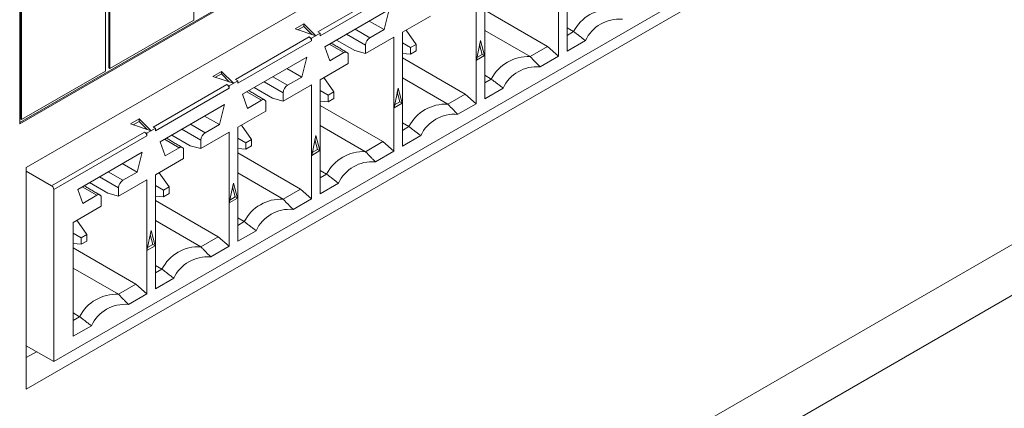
# Model space of a CAD drawing. Header units: inches. Extents: x 0.2 to 16.3, y 0.2 to 11.5.
# Tile 12 of 69: x 2.954 to 3.8, y 0.875 to 1.208. Entities that reach past the tile are written whole.
import ezdxf

# ---------------------------------------------------------------- set-up
doc = ezdxf.new("R2010")
doc.units = ezdxf.units.IN
doc.header["$MEASUREMENT"] = 0

msp = doc.modelspace()

# ---------------------------------------------------------------- linework, layer by layer
at = {"color": 7, "linetype": 'Continuous', "lineweight": 15}
for p, q in [((2.95972, 1.08146), (4.32915, 1.87202)), ((4.32915, 1.68149), (2.95972, 0.89094)), ((2.95404, 1.12008), (3.71184, 1.55755)), ((2.95404, 1.11901), (3.71276, 1.55701)), ((3.23314, 0.68447), (4.63792, 1.49544)), ((3.23314, 0.64092), (4.63792, 1.45189)), ((3.10362, 1.20808), (3.10362, 1.36359)), ((3.71614, 1.3378), (2.98323, 0.9147)), ((3.02777, 1.1643), (3.02777, 1.3198)), ((3.03061, 1.32251), (3.03061, 1.167)), ((3.03154, 1.32197), (3.03154, 1.16647)), ((2.95404, 1.27995), (2.95404, 1.11901)), ((2.95476, 1.27872), (2.95476, 1.12322)), ((2.95569, 1.27818), (2.95569, 1.12268)), ((3.42411, 1.18135), (3.42411, 1.27924)), ((3.41668, 1.27496), (3.41668, 1.17706)), ((3.3534, 1.14053), (3.3534, 1.23842)), ((3.21012, 1.19785), (3.27341, 1.23438)), ((3.27526, 1.23117), (3.21197, 1.19463)), ((3.34597, 1.23414), (3.34597, 1.13624)), ((3.21596, 1.18515), (3.27127, 1.21708)), ((3.27127, 1.21708), (3.26691, 1.19998)), ((3.28268, 1.1976), (3.3069, 1.21158)), ((3.3534, 1.21647), (3.4074, 1.18529)), ((3.03154, 1.16647), (3.10362, 1.20808)), ((3.19061, 1.20052), (3.19807, 1.20482)), ((3.19807, 1.20268), (3.19297, 1.19973)), ((3.19807, 1.20482), (3.20826, 1.19463)), ((3.19807, 1.20482), (3.19807, 1.20268)), ((3.20505, 1.1957), (3.19807, 1.20268)), ((3.26691, 1.19998), (3.25429, 1.20727)), ((3.42411, 1.20147), (3.42977, 1.1982)), ((3.13941, 1.15703), (3.20269, 1.19356)), ((3.20826, 1.19463), (3.19061, 1.20052)), ((3.20269, 1.19356), (3.20455, 1.19249)), ((3.21197, 1.19677), (3.20455, 1.19249)), ((3.20455, 1.19249), (3.20455, 1.19035)), ((3.21197, 1.19677), (3.21012, 1.19785)), ((3.21197, 1.19463), (3.21197, 1.19677)), ((3.23471, 1.19597), (3.25104, 1.18654)), ((3.25475, 1.19297), (3.24213, 1.20025)), ((3.25104, 1.17934), (3.27526, 1.19332)), ((3.26691, 1.19998), (3.25475, 1.19297)), ((3.27526, 1.19332), (3.27526, 1.09542)), ((3.28268, 1.09971), (3.28268, 1.1976)), ((3.28591, 1.19947), (3.29451, 1.18724)), ((3.3534, 1.19922), (3.39246, 1.17666)), ((3.42411, 1.19493), (3.42977, 1.1982)), ((3.20455, 1.19035), (3.14126, 1.15381)), ((3.22033, 1.17309), (3.21596, 1.18515)), ((3.21986, 1.1874), (3.23248, 1.18011)), ((3.22598, 1.19093), (3.24176, 1.18182)), ((3.25104, 1.18654), (3.25104, 1.17934)), ((3.28268, 1.1884), (3.28961, 1.18441)), ((3.29451, 1.18724), (3.28961, 1.18441)), ((3.28961, 1.18441), (3.28961, 1.17875)), ((3.29451, 1.18158), (3.29451, 1.18724)), ((3.3462, 1.17353), (3.34968, 1.19055)), ((3.35131, 1.17863), (3.349, 1.18723)), ((3.34968, 1.19055), (3.35316, 1.17755)), ((3.4074, 1.18529), (3.39246, 1.17666)), ((3.4074, 1.18529), (3.41668, 1.17706)), ((3.4399, 1.19046), (3.42411, 1.18135)), ((3.14525, 1.14433), (3.20056, 1.17625)), ((3.20056, 1.17625), (3.1962, 1.15916)), ((3.23248, 1.18011), (3.22033, 1.17309)), ((3.23619, 1.17076), (3.23619, 1.17797)), ((3.25104, 1.17934), (3.24176, 1.18182)), ((3.28961, 1.17875), (3.28268, 1.17937)), ((3.28268, 1.17565), (3.33669, 1.14447)), ((3.28961, 1.17875), (3.29451, 1.18158)), ((3.35316, 1.17755), (3.3462, 1.17353)), ((3.3467, 1.17596), (3.35131, 1.17863)), ((3.35131, 1.17863), (3.35316, 1.17755)), ((3.41668, 1.17706), (3.40089, 1.16794)), ((3.03061, 1.167), (3.03154, 1.16647)), ((3.21197, 1.15678), (3.23619, 1.17076)), ((2.95569, 1.12268), (3.02777, 1.1643)), ((3.1199, 1.15969), (3.12736, 1.164)), ((3.13755, 1.15381), (3.1199, 1.15969)), ((3.12736, 1.16186), (3.12225, 1.15891)), ((3.12736, 1.164), (3.13755, 1.15381)), ((3.12736, 1.164), (3.12736, 1.16186)), ((3.13433, 1.15488), (3.12736, 1.16186)), ((3.18404, 1.15215), (3.17142, 1.15943)), ((3.1962, 1.15916), (3.18358, 1.16645)), ((3.1962, 1.15916), (3.18404, 1.15215)), ((3.2152, 1.15865), (3.2238, 1.14642)), ((3.3534, 1.16065), (3.35906, 1.15738)), ((3.0687, 1.11621), (3.13198, 1.15274)), ((3.13198, 1.15274), (3.13384, 1.15167)), ((3.14126, 1.15595), (3.13384, 1.15167)), ((3.13384, 1.15167), (3.13384, 1.14953)), ((3.14126, 1.15595), (3.13941, 1.15703)), ((3.14126, 1.15381), (3.14126, 1.15595)), ((3.15527, 1.15011), (3.17105, 1.141)), ((3.164, 1.15515), (3.18033, 1.14572)), ((3.18033, 1.13852), (3.20455, 1.1525)), ((3.20455, 1.1525), (3.20455, 1.0546)), ((3.21197, 1.05888), (3.21197, 1.15678)), ((3.28268, 1.1584), (3.32175, 1.13584)), ((3.3534, 1.15411), (3.35906, 1.15738)), ((3.13384, 1.14953), (3.07055, 1.11299)), ((3.14962, 1.13227), (3.14525, 1.14433)), ((3.14915, 1.14658), (3.16177, 1.13929)), ((3.18033, 1.14572), (3.18033, 1.13852)), ((3.21197, 1.14758), (3.2189, 1.14359)), ((3.2238, 1.14642), (3.2189, 1.14359)), ((3.2189, 1.14359), (3.2189, 1.13793)), ((3.2238, 1.14076), (3.2238, 1.14642)), ((3.27549, 1.13271), (3.27897, 1.14973)), ((3.2806, 1.1378), (3.27829, 1.14641)), ((3.27897, 1.14973), (3.28245, 1.13673)), ((3.33669, 1.14447), (3.32175, 1.13584)), ((3.33669, 1.14447), (3.34597, 1.13624)), ((3.36919, 1.14964), (3.3534, 1.14053)), ((3.07454, 1.10351), (3.12985, 1.13543)), ((3.12985, 1.13543), (3.12549, 1.11834)), ((3.16177, 1.13929), (3.14962, 1.13227)), ((3.16548, 1.12994), (3.16548, 1.13715)), ((3.18033, 1.13852), (3.17105, 1.141)), ((3.2189, 1.13793), (3.21197, 1.13855)), ((3.21197, 1.13483), (3.26598, 1.10365)), ((3.2189, 1.13793), (3.2238, 1.14076)), ((3.28245, 1.13673), (3.27549, 1.13271)), ((3.27599, 1.13514), (3.2806, 1.1378)), ((3.2806, 1.1378), (3.28245, 1.13673)), ((3.34597, 1.13624), (3.33018, 1.12712)), ((3.12549, 1.11834), (3.11287, 1.12563)), ((3.14126, 1.11596), (3.16548, 1.12994)), ((2.95476, 1.12322), (2.95569, 1.12268)), ((3.04919, 1.11887), (3.05665, 1.12318)), ((3.06684, 1.11299), (3.04919, 1.11887)), ((3.05665, 1.12104), (3.05154, 1.11809)), ((3.05665, 1.12318), (3.06684, 1.11299)), ((3.05665, 1.12318), (3.05665, 1.12104)), ((3.06362, 1.11406), (3.05665, 1.12104)), ((3.07055, 1.11513), (3.0687, 1.11621)), ((3.11333, 1.11133), (3.10071, 1.11861)), ((3.12549, 1.11834), (3.11333, 1.11133)), ((3.15309, 1.1056), (3.14449, 1.11783)), ((3.21197, 1.11758), (3.25104, 1.09502)), ((3.28268, 1.11983), (3.28835, 1.11656)), ((3.28268, 1.11329), (3.28835, 1.11656)), ((2.98138, 1.0658), (3.06127, 1.11192)), ((3.06313, 1.1087), (2.98323, 1.06258)), ((3.06127, 1.11192), (3.06313, 1.11085)), ((3.07055, 1.11513), (3.06313, 1.11085)), ((3.06313, 1.11085), (3.06313, 1.1087)), ((3.07055, 1.11299), (3.07055, 1.11513)), ((3.08456, 1.10929), (3.10034, 1.10018)), ((3.09329, 1.11433), (3.10962, 1.1049)), ((3.10962, 1.09769), (3.13384, 1.11168)), ((3.13384, 1.11168), (3.13384, 1.01378)), ((3.14126, 1.01806), (3.14126, 1.11596)), ((3.20478, 1.09189), (3.20826, 1.10891)), ((3.20826, 1.10891), (3.21174, 1.09591)), ((3.29848, 1.10882), (3.28268, 1.09971)), ((3.0789, 1.09145), (3.07454, 1.10351)), ((3.07844, 1.10576), (3.09106, 1.09847)), ((3.10962, 1.09769), (3.10034, 1.10018)), ((3.10962, 1.1049), (3.10962, 1.09769)), ((3.14819, 1.10277), (3.14126, 1.10676)), ((3.15309, 1.1056), (3.14819, 1.10277)), ((3.14819, 1.10277), (3.14819, 1.09711)), ((3.14819, 1.09711), (3.15309, 1.09994)), ((3.15309, 1.09994), (3.15309, 1.1056)), ((3.20989, 1.09698), (3.20758, 1.10559)), ((3.26598, 1.10365), (3.25104, 1.09502)), ((3.26598, 1.10365), (3.27526, 1.09542)), ((3.00383, 1.06269), (3.05914, 1.09461)), ((3.05914, 1.09461), (3.05478, 1.07752)), ((3.09106, 1.09847), (3.0789, 1.09145)), ((3.09477, 1.08912), (3.09477, 1.09633)), ((3.14126, 1.09773), (3.14819, 1.09711)), ((3.14126, 1.09401), (3.19527, 1.06283)), ((3.21174, 1.09591), (3.20478, 1.09189)), ((3.20528, 1.09432), (3.20989, 1.09698)), ((3.20989, 1.09698), (3.21174, 1.09591)), ((3.27526, 1.09542), (3.25947, 1.0863)), ((3.05478, 1.07752), (3.04216, 1.08481)), ((3.07055, 1.07514), (3.09477, 1.08912)), ((2.95972, 0.89094), (2.95972, 1.08146)), ((2.98138, 1.0658), (2.95972, 1.0783)), ((3.04262, 1.07051), (3.03, 1.07779)), ((3.05478, 1.07752), (3.04262, 1.07051)), ((3.07055, 0.97724), (3.07055, 1.07514)), ((3.07378, 1.077), (3.08238, 1.06478)), ((3.14126, 1.07676), (3.18033, 1.0542)), ((3.21197, 1.07901), (3.21763, 1.07574)), ((3.21197, 1.07247), (3.21763, 1.07574)), ((3.01385, 1.06847), (3.02963, 1.05936)), ((3.02257, 1.07351), (3.03891, 1.06408)), ((3.03891, 1.05687), (3.06313, 1.07086)), ((3.06313, 1.07086), (3.06313, 0.97296)), ((3.07055, 1.06594), (3.07747, 1.06195)), ((3.13407, 1.05107), (3.13755, 1.06809)), ((3.13755, 1.06809), (3.14103, 1.05509)), ((3.22776, 1.068), (3.21197, 1.05888)), ((2.98323, 0.9147), (2.98323, 1.06258)), ((3.00819, 1.05063), (3.00383, 1.06269)), ((3.00773, 1.06494), (3.02035, 1.05765)), ((3.02035, 1.05765), (3.00819, 1.05063)), ((3.03891, 1.05687), (3.02963, 1.05936)), ((3.03891, 1.06408), (3.03891, 1.05687)), ((3.08238, 1.06478), (3.07747, 1.06195)), ((3.07747, 1.06195), (3.07747, 1.05629)), ((3.07747, 1.05629), (3.08238, 1.05912)), ((3.08238, 1.05912), (3.08238, 1.06478)), ((3.13918, 1.05616), (3.13687, 1.06477)), ((3.19527, 1.06283), (3.18033, 1.0542)), ((3.19527, 1.06283), (3.20455, 1.0546)), ((3.02406, 1.0483), (3.02406, 1.0555)), ((3.07747, 1.05629), (3.07055, 1.0569)), ((3.07055, 1.05318), (3.12456, 1.02201)), ((3.14103, 1.05509), (3.13407, 1.05107)), ((3.13457, 1.0535), (3.13918, 1.05616)), ((3.13918, 1.05616), (3.14103, 1.05509)), ((3.20455, 1.0546), (3.18876, 1.04548)), ((2.99984, 1.03432), (3.02406, 1.0483)), ((2.99984, 0.93642), (2.99984, 1.03432)), ((3.01167, 1.02396), (3.00307, 1.03618)), ((3.07055, 1.03594), (3.10962, 1.01338)), ((3.14126, 1.03819), (3.14692, 1.03492)), ((3.14126, 1.03165), (3.14692, 1.03492)), ((3.00676, 1.02113), (2.99984, 1.02512)), ((3.01167, 1.02396), (3.00676, 1.02113)), ((3.01167, 1.0183), (3.01167, 1.02396)), ((3.06336, 1.01025), (3.06684, 1.02726)), ((3.06847, 1.01534), (3.06616, 1.02394)), ((3.06684, 1.02726), (3.07032, 1.01427)), ((3.15705, 1.02718), (3.14126, 1.01806)), ((2.99984, 1.01608), (3.00676, 1.01547)), ((3.00676, 1.02113), (3.00676, 1.01547)), ((3.00676, 1.01547), (3.01167, 1.0183)), ((3.06386, 1.01268), (3.06847, 1.01534)), ((3.06847, 1.01534), (3.07032, 1.01427)), ((3.12456, 1.02201), (3.10962, 1.01338)), ((3.12456, 1.02201), (3.13384, 1.01378)), ((2.99984, 1.01236), (3.05385, 0.98119)), ((3.07032, 1.01427), (3.06336, 1.01025)), ((3.13384, 1.01378), (3.11805, 1.00466)), ((2.99984, 0.99511), (3.03891, 0.97256)), ((3.07055, 0.99736), (3.07621, 0.9941)), ((3.07055, 0.99083), (3.07621, 0.9941)), ((3.05385, 0.98119), (3.03891, 0.97256)), ((3.05385, 0.98119), (3.06313, 0.97296)), ((3.08634, 0.98636), (3.07055, 0.97724)), ((3.06313, 0.97296), (3.04734, 0.96384)), ((2.99984, 0.95654), (3.0055, 0.95328)), ((2.99984, 0.95001), (3.0055, 0.95328)), ((3.01563, 0.94554), (2.99984, 0.93642)), ((2.98323, 0.9147), (2.95972, 0.92828)), ((2.96849, 0.92321), (2.95972, 0.91815))]:
    msp.add_line(p, q, dxfattribs=at)
for centre, radius, start, end in [((3.46131, 1.18213), 0.0354, 86.98955, 153.00507), ((3.46894, 1.17677), 0.0321, 85.23627, 154.75835), ((3.20052, 1.19016), 0.00403, 2.60834, 57.39228), ((3.2591, 1.18617), 0.00807, 122.60562, 177.39446), ((3.23393, 1.17833), 0.00229, 350.78555, 129.20347), ((3.3906, 1.14131), 0.0354, 86.98955, 153.00507), ((3.39823, 1.13595), 0.0321, 85.23628, 154.75835), ((3.12981, 1.14934), 0.00403, 2.60834, 57.39228), ((3.18839, 1.14535), 0.00807, 122.60536, 177.39472), ((3.16322, 1.13751), 0.00229, 350.78602, 129.203), ((3.31989, 1.10049), 0.0354, 86.98954, 153.00508), ((3.32752, 1.09513), 0.0321, 85.23627, 154.75836), ((3.0591, 1.10852), 0.00403, 2.60834, 57.39228), ((3.11768, 1.10453), 0.00807, 122.60543, 177.39465), ((3.09251, 1.09669), 0.00229, 350.78539, 129.20362), ((3.24918, 1.05967), 0.0354, 86.98954, 153.00508), ((3.2568, 1.05431), 0.0321, 85.23627, 154.75835), ((2.9792, 1.0624), 0.00403, 2.60834, 57.39228), ((3.04697, 1.06371), 0.00807, 122.60543, 177.39465), ((3.0218, 1.05587), 0.00229, 350.78571, 129.20331), ((3.17847, 1.01885), 0.0354, 86.98954, 153.00509), ((3.18609, 1.01349), 0.0321, 85.23626, 154.75836), ((3.10776, 0.97803), 0.0354, 86.98956, 153.00507), ((3.11538, 0.97267), 0.0321, 85.2363, 154.75832), ((3.03705, 0.93721), 0.0354, 86.9895, 153.00513), ((3.04467, 0.93185), 0.0321, 85.23624, 154.75839)]:
    msp.add_arc(centre, radius, start, end, dxfattribs=at)
for points in [[(3.42977, 1.1982), (3.4399, 1.19046)], [(3.23511, 1.18037), (3.2214, 1.18828)], [(3.39246, 1.17666), (3.40089, 1.16794)], [(3.35906, 1.15738), (3.36919, 1.14964)], [(3.1644, 1.13955), (3.15069, 1.14746)], [(3.32175, 1.13584), (3.33018, 1.12712)], [(3.28835, 1.11656), (3.29848, 1.10882)], [(3.09369, 1.09873), (3.07998, 1.10664)], [(3.25104, 1.09502), (3.25947, 1.0863)], [(3.21763, 1.07574), (3.22776, 1.068)], [(3.02297, 1.05791), (3.00927, 1.06582)], [(3.18033, 1.0542), (3.18876, 1.04548)], [(3.14692, 1.03492), (3.15705, 1.02718)], [(3.10962, 1.01338), (3.11805, 1.00466)], [(3.07621, 0.9941), (3.08634, 0.98636)], [(3.03891, 0.97256), (3.04734, 0.96384)], [(3.0055, 0.95328), (3.01563, 0.94554)]]:
    msp.add_open_spline(points, degree=1, dxfattribs=at)

doc.saveas('drawing.dxf')
